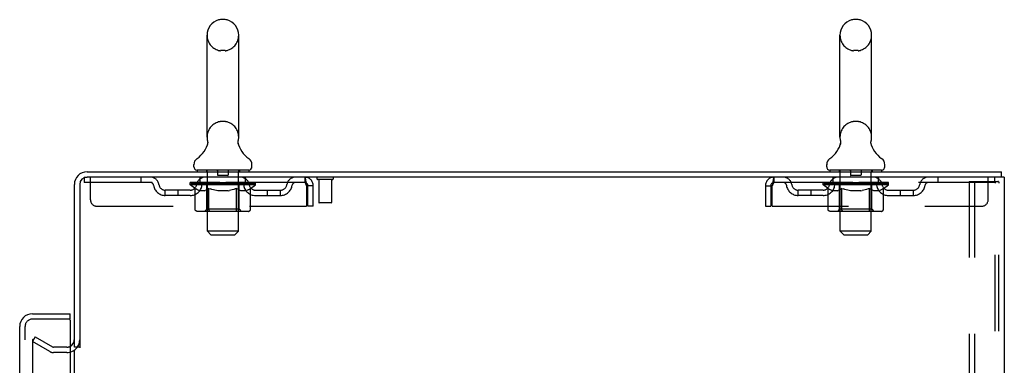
# Model space of a CAD drawing. Header units: inches. Extents: x 0 to 268, y 0 to 174.
# Tile 76 of 79: x 149.45 to 168.51, y 124.66 to 131.35. Entities that reach past the tile are written whole.
import ezdxf

# ---------------------------------------------------------------- set-up
doc = ezdxf.new("R2010")
doc.units = ezdxf.units.IN
doc.header["$LTSCALE"] = 14.749625
doc.header["$MEASUREMENT"] = 0
doc.linetypes.add('HIDDEN', pattern=[0.2, 0.1, -0.1])
doc.layers.get('0').update_dxf_attribs({"linetype": 'CONTINUOUS'})
for name, color, linetype in [('DEFAULT_2', 8, 'HIDDEN'), ('LEFTHAND_DOOR_ASSEMBLY', 7, 'CONTINUOUS'), ('RIGHTHAND_DOOR_ASSEMBLY', 7, 'CONTINUOUS')]:
    doc.layers.add(name, color=color, linetype=linetype)

msp = doc.modelspace()

# ---------------------------------------------------------------- linework, layer by layer
at = {"color": 7, "linetype": 'Continuous'}
for p, q in [((153.428, 131.353), (153.34, 131.353)), ((165.678, 131.353), (165.59, 131.353)), ((153.078, 129.078), (153.078, 131.053)), ((153.69, 129.078), (153.69, 131.053)), ((165.328, 129.078), (165.328, 131.053)), ((165.94, 129.078), (165.94, 131.053)), ((153.084, 128.935), (153.082, 128.93)), ((153.678, 128.984), (153.679, 128.989)), ((153.678, 128.979), (153.678, 128.984)), ((153.678, 128.974), (153.678, 128.979)), ((153.678, 128.969), (153.678, 128.974)), ((153.678, 128.964), (153.678, 128.969)), ((153.679, 128.959), (153.678, 128.964)), ((153.679, 128.994), (153.68, 128.999)), ((153.679, 128.989), (153.679, 128.994)), ((153.68, 128.954), (153.679, 128.959)), ((153.68, 128.949), (153.679, 128.954)), ((153.681, 128.945), (153.68, 128.949)), ((153.681, 129.003), (153.682, 129.008)), ((153.682, 128.94), (153.681, 128.945)), ((165.334, 128.935), (165.332, 128.93)), ((165.928, 128.984), (165.929, 128.989)), ((165.928, 128.979), (165.928, 128.984)), ((165.928, 128.974), (165.928, 128.979)), ((165.928, 128.969), (165.928, 128.974)), ((165.928, 128.964), (165.928, 128.969)), ((165.929, 128.959), (165.928, 128.964)), ((165.929, 128.994), (165.93, 128.999)), ((165.929, 128.989), (165.929, 128.994)), ((165.93, 128.954), (165.929, 128.959)), ((165.93, 128.949), (165.929, 128.954)), ((165.931, 128.945), (165.93, 128.949)), ((165.931, 129.003), (165.932, 129.008)), ((165.932, 128.94), (165.931, 128.945)), ((152.821, 128.506), (152.821, 128.546)), ((153.946, 128.506), (153.946, 128.546)), ((165.071, 128.506), (165.071, 128.546)), ((166.196, 128.506), (166.196, 128.546)), ((152.884, 128.437), (152.884, 128.407)), ((153.884, 128.437), (152.884, 128.437)), ((153.884, 128.437), (153.884, 128.407)), ((165.134, 128.437), (165.134, 128.407)), ((166.134, 128.437), (165.134, 128.437)), ((166.134, 128.437), (166.134, 128.407)), ((168.453, 128.303), (168.419, 128.303)), ((168.457, 128.303), (168.457, 128.407)), ((150.613, 125.011), (150.509, 125.011))]:
    msp.add_line(p, q, dxfattribs=at)
at = {"color": 3, "linetype": 'Continuous'}
for p, q in [((150.755, 128.407), (168.457, 128.407)), ((168.419, 128.303), (150.755, 128.303)), ((168.509, 128.303), (168.453, 128.303)), ((168.509, 128.303), (168.509, 48.511)), ((150.509, 125.011), (150.509, 128.161)), ((150.613, 128.161), (150.613, 125)), ((150.509, 51.855), (150.509, 124.959))]:
    msp.add_line(p, q, dxfattribs=at)
at = {"color": 7, "linetype": 'Continuous'}
for points in [[(153.086, 129.008), (153.087, 129.004), (153.088, 128.999), (153.089, 128.994), (153.089, 128.989), (153.089, 128.984), (153.09, 128.979), (153.09, 128.974), (153.09, 128.969), (153.089, 128.964), (153.089, 128.959), (153.088, 128.954), (153.087, 128.949), (153.086, 128.944), (153.085, 128.939), (153.084, 128.935)], [(153.68, 128.999), (153.681, 129.003), (153.682, 129.008)], [(165.336, 129.008), (165.337, 129.004), (165.338, 128.999), (165.339, 128.994), (165.339, 128.989), (165.339, 128.984), (165.34, 128.979), (165.34, 128.974), (165.34, 128.969), (165.339, 128.964), (165.339, 128.959), (165.338, 128.954), (165.337, 128.949), (165.336, 128.944), (165.335, 128.939), (165.334, 128.935)], [(165.93, 128.999), (165.931, 129.003), (165.932, 129.008)]]:
    msp.add_lwpolyline(points, dxfattribs=at)
for centre, radius, start, end in [((153.384, 131.053), 0.306, 105.6303, 180), ((153.34, 131.209), 0.144, 90, 105.6303), ((153.428, 131.209), 0.144, 74.3697, 90), ((153.384, 131.053), 0.306, 0, 74.3697), ((165.634, 131.053), 0.306, 105.6303, 180), ((165.59, 131.209), 0.144, 90, 105.6303), ((165.678, 131.209), 0.144, 74.3697, 90), ((165.634, 131.053), 0.306, 0, 74.3697), ((153.384, 129.078), 0.306, 180, 193.2053), ((153.384, 129.078), 0.306, 346.7947, 360), ((165.634, 129.078), 0.306, 180, 193.2053), ((165.634, 129.078), 0.306, 346.7947, 360), ((152.586, 129.094), 0.523, 304.6624, 347.2389), ((154.182, 129.094), 0.523, 192.7611, 235.3376), ((164.836, 129.094), 0.523, 304.6624, 347.2389), ((166.432, 129.094), 0.523, 192.7611, 235.3376), ((152.965, 128.545), 0.144, 124.6624, 180), ((153.803, 128.545), 0.144, 360, 55.3376), ((165.215, 128.545), 0.144, 124.6624, 180), ((166.053, 128.545), 0.144, 360, 55.3376), ((152.89, 128.506), 0.069, 180, 265), ((153.877, 128.506), 0.069, 275, 360), ((165.14, 128.506), 0.069, 180, 265), ((166.127, 128.506), 0.069, 275, 360)]:
    msp.add_arc(centre, radius, start, end, dxfattribs=at)
at = {"color": 3, "linetype": 'Continuous'}
for centre, radius, start, end in [((150.755, 128.161), 0.246, 90, 180), ((150.755, 128.161), 0.142, 90, 180), ((150.366, 125.154), 0.142, 296.4813, 360)]:
    msp.add_arc(centre, radius, start, end, dxfattribs=at)
at = {"layer": 'DEFAULT_2', "color": 8, "linetype": 'HIDDEN'}
for p, q in [((153.428, 130.753), (153.34, 130.753)), ((165.678, 130.753), (165.59, 130.753)), ((153.428, 129.378), (153.34, 129.378)), ((165.678, 129.378), (165.59, 129.378)), ((150.696, 128.303), (150.696, 128.199)), ((150.696, 128.303), (150.755, 128.303)), ((150.821, 127.866), (150.821, 128.303)), ((151.796, 128.303), (151.796, 128.199)), ((152.946, 128.199), (152.946, 128.303)), ((153.064, 128.437), (153.064, 128.407)), ((153.084, 127.256), (153.084, 128.407)), ((153.279, 128.427), (153.279, 128.347)), ((153.479, 128.337), (153.289, 128.337)), ((153.489, 128.427), (153.489, 128.347)), ((153.684, 127.256), (153.684, 128.407)), ((153.704, 128.437), (153.704, 128.407)), ((153.821, 128.199), (153.821, 128.303)), ((154.967, 128.303), (154.967, 128.199)), ((154.969, 128.302), (154.967, 128.303)), ((164.051, 128.303), (164.051, 128.199)), ((165.196, 128.199), (165.196, 128.303)), ((165.314, 128.437), (165.314, 128.407)), ((165.334, 127.256), (165.334, 128.407)), ((165.529, 128.427), (165.529, 128.347)), ((165.729, 128.337), (165.539, 128.337)), ((165.739, 128.427), (165.739, 128.347)), ((165.934, 127.256), (165.934, 128.407)), ((165.954, 128.437), (165.954, 128.407)), ((166.071, 128.199), (166.071, 128.303)), ((167.221, 128.303), (167.221, 128.199)), ((168.196, 127.866), (168.196, 128.303)), ((168.321, 128.303), (168.321, 128.199)), ((154.967, 128.199), (150.696, 128.199)), ((152.751, 128.152), (152.751, 128.193)), ((152.751, 128.192), (153.057, 128.192)), ((152.847, 128.085), (152.751, 128.152)), ((154.017, 128.152), (152.751, 128.152)), ((152.752, 128.192), (152.752, 128.197)), ((152.872, 128.196), (152.752, 128.197)), ((152.76, 128.193), (152.76, 128.199)), ((152.769, 128.189), (152.769, 128.193)), ((152.769, 128.189), (153.999, 128.189)), ((152.778, 128.189), (152.778, 128.193)), ((152.779, 128.189), (152.779, 128.193)), ((152.789, 128.193), (152.789, 128.199)), ((152.805, 128.189), (152.805, 128.193)), ((152.807, 128.189), (152.807, 128.193)), ((152.835, 128.193), (152.835, 128.199)), ((152.847, 127.678), (152.847, 128.085)), ((152.847, 128.085), (152.862, 128.075)), ((152.85, 128.189), (152.85, 128.193)), ((152.853, 128.189), (152.853, 128.193)), ((152.877, 128.066), (152.862, 128.075)), ((152.872, 128.192), (152.872, 128.196)), ((152.899, 128.193), (152.899, 128.199)), ((152.9, 128.189), (152.9, 128.192)), ((152.901, 128.189), (152.901, 128.192)), ((152.904, 128.189), (152.904, 128.192)), ((152.911, 128.189), (152.911, 128.193)), ((152.911, 128.189), (152.911, 128.192)), ((152.914, 128.189), (152.914, 128.193)), ((152.918, 128.189), (152.918, 128.193)), ((152.922, 128.189), (152.922, 128.192)), ((152.936, 128.189), (152.936, 128.192)), ((152.954, 128.189), (152.954, 128.192)), ((152.955, 128.189), (152.955, 128.195)), ((152.975, 128.189), (152.975, 128.192)), ((152.977, 128.193), (152.977, 128.199)), ((152.986, 128.189), (152.986, 128.193)), ((152.991, 128.189), (152.991, 128.193)), ((153, 128.189), (153, 128.192)), ((153.011, 128.189), (153.011, 128.196)), ((153.027, 128.189), (153.027, 128.192)), ((153.03, 128.189), (153.03, 128.192)), ((153.057, 128.189), (153.057, 128.192)), ((153.124, 128.192), (153.062, 128.192)), ((153.067, 128.193), (153.067, 128.199)), ((153.071, 127.681), (153.071, 128.149)), ((153.074, 128.189), (153.074, 128.193)), ((153.079, 128.189), (153.079, 128.193)), ((153.085, 128.189), (153.085, 128.198)), ((153.1, 128.074), (153.085, 128.065)), ((153.089, 128.189), (153.089, 128.192)), ((153.1, 128.189), (153.1, 128.192)), ((153.115, 128.084), (153.1, 128.074)), ((153.115, 127.678), (153.115, 128.084)), ((153.115, 128.084), (153.144, 128.074)), ((153.124, 128.189), (153.124, 128.192)), ((153.199, 128.192), (153.14, 128.192)), ((153.173, 128.066), (153.144, 128.074)), ((153.16, 128.189), (153.16, 128.192)), ((153.167, 128.193), (153.167, 128.199)), ((153.171, 128.189), (153.171, 128.193)), ((153.173, 128.189), (153.173, 128.198)), ((153.176, 128.189), (153.176, 128.193)), ((153.183, 128.189), (153.183, 128.193)), ((153.199, 128.189), (153.199, 128.192)), ((153.279, 128.192), (153.225, 128.192)), ((153.238, 128.189), (153.238, 128.192)), ((153.269, 128.192), (153.384, 128.199)), ((153.274, 128.193), (153.274, 128.199)), ((153.274, 128.193), (153.274, 128.199)), ((153.274, 128.199), (153.274, 128.199)), ((153.274, 128.189), (153.274, 128.193)), ((153.278, 128.189), (153.278, 128.193)), ((153.279, 128.189), (153.279, 128.192)), ((153.28, 128.189), (153.28, 128.193)), ((153.363, 128.192), (153.315, 128.192)), ((153.32, 128.189), (153.32, 128.192)), ((153.363, 128.189), (153.363, 128.192)), ((153.381, 128.193), (153.381, 128.193)), ((153.381, 128.189), (153.381, 128.193)), ((153.381, 128.189), (153.381, 128.193)), ((153.384, 128.193), (153.384, 128.199)), ((153.384, 128.199), (153.498, 128.192)), ((153.386, 128.189), (153.386, 128.193)), ((153.386, 128.193), (153.387, 128.193)), ((153.387, 128.189), (153.387, 128.193)), ((153.405, 128.189), (153.405, 128.192)), ((153.405, 128.192), (153.453, 128.192)), ((153.447, 128.189), (153.447, 128.192)), ((153.488, 128.189), (153.488, 128.193)), ((153.488, 128.189), (153.488, 128.192)), ((153.488, 128.192), (153.543, 128.192)), ((153.489, 128.189), (153.489, 128.193)), ((153.493, 128.193), (153.493, 128.199)), ((153.493, 128.199), (153.494, 128.199)), ((153.493, 128.189), (153.493, 128.193)), ((153.494, 128.193), (153.494, 128.199)), ((153.53, 128.189), (153.53, 128.192)), ((153.569, 128.189), (153.569, 128.192)), ((153.569, 128.192), (153.628, 128.192)), ((153.584, 128.189), (153.584, 128.193)), ((153.592, 128.189), (153.592, 128.193)), ((153.622, 128.074), (153.593, 128.065)), ((153.594, 128.189), (153.594, 128.198)), ((153.597, 128.189), (153.597, 128.193)), ((153.6, 128.193), (153.6, 128.199)), ((153.608, 128.189), (153.608, 128.192)), ((153.65, 128.083), (153.621, 128.074)), ((153.644, 128.189), (153.644, 128.192)), ((153.644, 128.192), (153.706, 128.192)), ((153.65, 127.678), (153.65, 128.083)), ((153.65, 128.083), (153.664, 128.074)), ((153.678, 128.065), (153.664, 128.074)), ((153.668, 128.189), (153.668, 128.192)), ((153.679, 128.189), (153.679, 128.192)), ((153.683, 128.189), (153.683, 128.198)), ((153.689, 128.189), (153.689, 128.193)), ((153.694, 128.189), (153.694, 128.193)), ((153.697, 127.681), (153.697, 128.149)), ((153.7, 128.193), (153.7, 128.199)), ((153.711, 128.189), (153.711, 128.192)), ((153.711, 128.192), (153.912, 128.192)), ((153.738, 128.189), (153.738, 128.192)), ((153.741, 128.189), (153.741, 128.192)), ((153.757, 128.189), (153.757, 128.196)), ((153.768, 128.189), (153.768, 128.192)), ((153.777, 128.189), (153.777, 128.193)), ((153.781, 128.189), (153.781, 128.193)), ((153.791, 128.193), (153.791, 128.199)), ((153.792, 128.189), (153.792, 128.192)), ((153.813, 128.189), (153.813, 128.195)), ((153.813, 128.189), (153.813, 128.192)), ((153.831, 128.189), (153.831, 128.192)), ((153.846, 128.189), (153.846, 128.192)), ((153.85, 128.189), (153.85, 128.193)), ((153.853, 128.189), (153.853, 128.193)), ((153.857, 128.189), (153.857, 128.193)), ((153.857, 128.189), (153.857, 128.192)), ((153.864, 128.189), (153.864, 128.192)), ((153.867, 128.189), (153.867, 128.192)), ((153.868, 128.189), (153.868, 128.192)), ((153.869, 128.193), (153.869, 128.199)), ((153.904, 128.074), (153.89, 128.065)), ((153.918, 128.083), (153.904, 128.073)), ((153.915, 128.189), (153.915, 128.193)), ((153.918, 128.189), (153.918, 128.193)), ((153.918, 128.083), (154.017, 128.152)), ((153.918, 127.678), (153.918, 128.083)), ((153.932, 128.193), (153.932, 128.199)), ((153.961, 128.189), (153.961, 128.193)), ((153.963, 128.189), (153.963, 128.193)), ((153.979, 128.193), (153.979, 128.199)), ((153.989, 128.189), (153.989, 128.193)), ((153.99, 128.189), (153.99, 128.193)), ((153.999, 128.189), (153.999, 128.193)), ((154.007, 128.193), (154.007, 128.199)), ((154.017, 128.152), (154.017, 128.199)), ((155, 128.136), (155, 127.741)), ((155.03, 127.741), (155.03, 128.136)), ((155.134, 128.136), (155.03, 128.136)), ((155.134, 127.741), (155.134, 128.136)), ((155.505, 128.26), (155.221, 128.26)), ((155.239, 128.26), (155.239, 127.813)), ((155.487, 128.26), (155.487, 127.813)), ((163.884, 128.136), (163.884, 127.741)), ((163.884, 128.136), (163.988, 128.136)), ((163.988, 128.136), (163.988, 127.741)), ((164.018, 127.741), (164.018, 128.136)), ((168.321, 128.199), (164.051, 128.199)), ((165.001, 128.152), (165.001, 128.193)), ((165.001, 128.192), (165.307, 128.192)), ((165.097, 128.085), (165.001, 128.152)), ((166.267, 128.152), (165.001, 128.152)), ((165.002, 128.192), (165.002, 128.197)), ((165.122, 128.196), (165.002, 128.197)), ((165.01, 128.193), (165.01, 128.199)), ((165.019, 128.189), (165.019, 128.193)), ((165.019, 128.189), (166.249, 128.189)), ((165.028, 128.189), (165.028, 128.193)), ((165.029, 128.189), (165.029, 128.193)), ((165.039, 128.193), (165.039, 128.199)), ((165.055, 128.189), (165.055, 128.193)), ((165.057, 128.189), (165.057, 128.193)), ((165.085, 128.193), (165.085, 128.199)), ((165.097, 127.678), (165.097, 128.085)), ((165.097, 128.085), (165.112, 128.075)), ((165.1, 128.189), (165.1, 128.193)), ((165.103, 128.189), (165.103, 128.193)), ((165.127, 128.066), (165.112, 128.075)), ((165.122, 128.192), (165.122, 128.196)), ((165.149, 128.193), (165.149, 128.199)), ((165.15, 128.189), (165.15, 128.192)), ((165.151, 128.189), (165.151, 128.192)), ((165.154, 128.189), (165.154, 128.192)), ((165.161, 128.189), (165.161, 128.193)), ((165.161, 128.189), (165.161, 128.192)), ((165.164, 128.189), (165.164, 128.193)), ((165.168, 128.189), (165.168, 128.193)), ((165.172, 128.189), (165.172, 128.192)), ((165.186, 128.189), (165.186, 128.192)), ((165.204, 128.189), (165.204, 128.192)), ((165.205, 128.189), (165.205, 128.195)), ((165.225, 128.189), (165.225, 128.192)), ((165.227, 128.193), (165.227, 128.199)), ((165.236, 128.189), (165.236, 128.193)), ((165.241, 128.189), (165.241, 128.193)), ((165.25, 128.189), (165.25, 128.192)), ((165.261, 128.189), (165.261, 128.196)), ((165.277, 128.189), (165.277, 128.192)), ((165.28, 128.189), (165.28, 128.192)), ((165.307, 128.189), (165.307, 128.192)), ((165.374, 128.192), (165.312, 128.192)), ((165.317, 128.193), (165.317, 128.199)), ((165.321, 127.681), (165.321, 128.149)), ((165.324, 128.189), (165.324, 128.193)), ((165.329, 128.189), (165.329, 128.193)), ((165.335, 128.189), (165.335, 128.198)), ((165.35, 128.074), (165.335, 128.065)), ((165.339, 128.189), (165.339, 128.192)), ((165.35, 128.189), (165.35, 128.192)), ((165.365, 128.084), (165.35, 128.074)), ((165.365, 127.678), (165.365, 128.084)), ((165.365, 128.084), (165.394, 128.074)), ((165.374, 128.189), (165.374, 128.192)), ((165.449, 128.192), (165.39, 128.192)), ((165.423, 128.066), (165.394, 128.074)), ((165.41, 128.189), (165.41, 128.192)), ((165.417, 128.193), (165.417, 128.199)), ((165.421, 128.189), (165.421, 128.193)), ((165.423, 128.189), (165.423, 128.198)), ((165.426, 128.189), (165.426, 128.193)), ((165.433, 128.189), (165.433, 128.193)), ((165.449, 128.189), (165.449, 128.192)), ((165.529, 128.192), (165.475, 128.192)), ((165.488, 128.189), (165.488, 128.192)), ((165.519, 128.192), (165.634, 128.199)), ((165.524, 128.193), (165.524, 128.199)), ((165.524, 128.193), (165.524, 128.199)), ((165.524, 128.199), (165.524, 128.199)), ((165.524, 128.189), (165.524, 128.193)), ((165.528, 128.189), (165.528, 128.193)), ((165.529, 128.189), (165.529, 128.192)), ((165.53, 128.189), (165.53, 128.193)), ((165.613, 128.192), (165.565, 128.192)), ((165.57, 128.189), (165.57, 128.192)), ((165.613, 128.189), (165.613, 128.192)), ((165.631, 128.193), (165.631, 128.193)), ((165.631, 128.189), (165.631, 128.193)), ((165.631, 128.189), (165.631, 128.193)), ((165.634, 128.193), (165.634, 128.199)), ((165.634, 128.199), (165.748, 128.192)), ((165.636, 128.189), (165.636, 128.193)), ((165.636, 128.193), (165.637, 128.193)), ((165.637, 128.189), (165.637, 128.193)), ((165.655, 128.189), (165.655, 128.192)), ((165.655, 128.192), (165.703, 128.192)), ((165.697, 128.189), (165.697, 128.192)), ((165.738, 128.189), (165.738, 128.193)), ((165.738, 128.189), (165.738, 128.192)), ((165.738, 128.192), (165.793, 128.192)), ((165.739, 128.189), (165.739, 128.193)), ((165.743, 128.193), (165.743, 128.199)), ((165.743, 128.199), (165.744, 128.199)), ((165.743, 128.189), (165.743, 128.193)), ((165.744, 128.193), (165.744, 128.199)), ((165.78, 128.189), (165.78, 128.192)), ((165.819, 128.189), (165.819, 128.192)), ((165.819, 128.192), (165.878, 128.192)), ((165.834, 128.189), (165.834, 128.193)), ((165.842, 128.189), (165.842, 128.193)), ((165.872, 128.074), (165.843, 128.065)), ((165.844, 128.189), (165.844, 128.198)), ((165.847, 128.189), (165.847, 128.193)), ((165.85, 128.193), (165.85, 128.199)), ((165.858, 128.189), (165.858, 128.192)), ((165.9, 128.083), (165.871, 128.074)), ((165.894, 128.189), (165.894, 128.192)), ((165.894, 128.192), (165.956, 128.192)), ((165.9, 127.678), (165.9, 128.083)), ((165.9, 128.083), (165.914, 128.074)), ((165.928, 128.065), (165.914, 128.074)), ((165.918, 128.189), (165.918, 128.192)), ((165.929, 128.189), (165.929, 128.192)), ((165.933, 128.189), (165.933, 128.198)), ((165.939, 128.189), (165.939, 128.193)), ((165.944, 128.189), (165.944, 128.193)), ((165.947, 127.681), (165.947, 128.149)), ((165.95, 128.193), (165.95, 128.199)), ((165.961, 128.189), (165.961, 128.192)), ((165.961, 128.192), (166.162, 128.192)), ((165.988, 128.189), (165.988, 128.192)), ((165.991, 128.189), (165.991, 128.192)), ((166.007, 128.189), (166.007, 128.196)), ((166.018, 128.189), (166.018, 128.192)), ((166.027, 128.189), (166.027, 128.193)), ((166.031, 128.189), (166.031, 128.193)), ((166.041, 128.193), (166.041, 128.199)), ((166.042, 128.189), (166.042, 128.192)), ((166.063, 128.189), (166.063, 128.195)), ((166.063, 128.189), (166.063, 128.192)), ((166.081, 128.189), (166.081, 128.192)), ((166.096, 128.189), (166.096, 128.192)), ((166.1, 128.189), (166.1, 128.193)), ((166.103, 128.189), (166.103, 128.193)), ((166.107, 128.189), (166.107, 128.193)), ((166.107, 128.189), (166.107, 128.192)), ((166.114, 128.189), (166.114, 128.192)), ((166.117, 128.189), (166.117, 128.192)), ((166.118, 128.189), (166.118, 128.192)), ((166.119, 128.193), (166.119, 128.199)), ((166.154, 128.074), (166.14, 128.065)), ((166.168, 128.083), (166.154, 128.073)), ((166.165, 128.189), (166.165, 128.193)), ((166.168, 128.189), (166.168, 128.193)), ((166.168, 128.083), (166.267, 128.152)), ((166.168, 127.678), (166.168, 128.083)), ((166.182, 128.193), (166.182, 128.199)), ((166.211, 128.189), (166.211, 128.193)), ((166.213, 128.189), (166.213, 128.193)), ((166.229, 128.193), (166.229, 128.199)), ((166.239, 128.189), (166.239, 128.193)), ((166.24, 128.189), (166.24, 128.193)), ((166.249, 128.189), (166.249, 128.193)), ((166.257, 128.193), (166.257, 128.199)), ((166.267, 128.152), (166.267, 128.199)), ((167.83, 128.22), (167.83, 48.595)), ((167.83, 128.22), (168.31, 128.22)), ((167.934, 128.22), (167.934, 48.595)), ((168.31, 128.22), (168.384, 128.22)), ((168.331, 48.625), (168.331, 128.19)), ((168.405, 48.625), (168.405, 128.19)), ((152.269, 127.948), (152.269, 128.052)), ((152.752, 128.052), (152.269, 128.052)), ((152.752, 127.948), (152.269, 127.948)), ((152.519, 127.948), (152.519, 128.052)), ((152.892, 128.058), (152.877, 128.066)), ((152.906, 128.051), (152.891, 128.058)), ((152.92, 128.045), (152.906, 128.051)), ((152.935, 128.041), (152.92, 128.045)), ((153.028, 128.041), (152.935, 128.041)), ((153.028, 128.041), (153.043, 128.045)), ((153.057, 128.051), (153.043, 128.045)), ((153.071, 128.058), (153.057, 128.051)), ((153.086, 128.066), (153.071, 128.058)), ((153.201, 128.058), (153.173, 128.066)), ((153.229, 128.051), (153.201, 128.058)), ((153.257, 128.045), (153.229, 128.051)), ((153.285, 128.041), (153.257, 128.046)), ((153.483, 128.041), (153.285, 128.041)), ((153.483, 128.041), (153.51, 128.045)), ((153.538, 128.051), (153.51, 128.045)), ((153.566, 128.058), (153.538, 128.051)), ((153.593, 128.065), (153.565, 128.058)), ((153.692, 128.058), (153.678, 128.065)), ((153.706, 128.051), (153.692, 128.058)), ((153.719, 128.046), (153.705, 128.051)), ((153.732, 128.041), (153.719, 128.046)), ((153.836, 128.041), (153.732, 128.041)), ((153.836, 128.041), (153.85, 128.046)), ((153.863, 128.051), (153.85, 128.045)), ((153.877, 128.058), (153.863, 128.051)), ((153.89, 128.065), (153.876, 128.058)), ((154.015, 128.052), (154.498, 128.052)), ((154.015, 127.948), (154.498, 127.948)), ((154.248, 127.948), (154.248, 128.052)), ((154.498, 127.948), (154.498, 128.052)), ((164.519, 127.948), (164.519, 128.052)), ((165.002, 128.052), (164.519, 128.052)), ((165.002, 127.948), (164.519, 127.948)), ((164.769, 127.948), (164.769, 128.052)), ((165.142, 128.058), (165.127, 128.066)), ((165.156, 128.051), (165.141, 128.058)), ((165.17, 128.045), (165.156, 128.051)), ((165.185, 128.041), (165.17, 128.045)), ((165.278, 128.041), (165.185, 128.041)), ((165.278, 128.041), (165.293, 128.045)), ((165.307, 128.051), (165.293, 128.045)), ((165.321, 128.058), (165.307, 128.051)), ((165.336, 128.066), (165.321, 128.058)), ((165.451, 128.058), (165.423, 128.066)), ((165.479, 128.051), (165.451, 128.058)), ((165.507, 128.045), (165.479, 128.051)), ((165.535, 128.041), (165.507, 128.046)), ((165.733, 128.041), (165.535, 128.041)), ((165.733, 128.041), (165.76, 128.045)), ((165.788, 128.051), (165.76, 128.045)), ((165.816, 128.058), (165.788, 128.051)), ((165.843, 128.065), (165.815, 128.058)), ((165.942, 128.058), (165.928, 128.065)), ((165.956, 128.051), (165.942, 128.058)), ((165.969, 128.046), (165.955, 128.051)), ((165.982, 128.041), (165.969, 128.046)), ((166.086, 128.041), (165.982, 128.041)), ((166.086, 128.041), (166.1, 128.046)), ((166.113, 128.051), (166.1, 128.045)), ((166.127, 128.058), (166.113, 128.051)), ((166.14, 128.065), (166.126, 128.058)), ((166.265, 128.052), (166.748, 128.052)), ((166.265, 127.948), (166.748, 127.948)), ((166.498, 127.948), (166.498, 128.052)), ((166.748, 127.948), (166.748, 128.052)), ((150.946, 127.741), (155, 127.741)), ((155.134, 127.741), (155.03, 127.741)), ((155.477, 127.803), (155.249, 127.803)), ((163.884, 127.741), (163.988, 127.741)), ((164.018, 127.741), (168.071, 127.741)), ((153.875, 127.641), (152.89, 127.641)), ((153.071, 127.681), (153.031, 127.641)), ((153.697, 127.681), (153.071, 127.681)), ((153.629, 127.641), (153.631, 127.641)), ((153.636, 127.643), (153.639, 127.645)), ((153.639, 127.645), (153.641, 127.648)), ((153.697, 127.681), (153.736, 127.641)), ((166.125, 127.641), (165.14, 127.641)), ((165.321, 127.681), (165.281, 127.641)), ((165.947, 127.681), (165.321, 127.681)), ((165.879, 127.641), (165.881, 127.641)), ((165.886, 127.643), (165.889, 127.645)), ((165.889, 127.645), (165.891, 127.648)), ((165.947, 127.681), (165.986, 127.641)), ((153.153, 127.187), (153.084, 127.256)), ((153.684, 127.256), (153.084, 127.256)), ((153.153, 127.187), (153.615, 127.187)), ((153.615, 127.187), (153.684, 127.256)), ((165.403, 127.187), (165.334, 127.256)), ((165.934, 127.256), (165.334, 127.256)), ((165.403, 127.187), (165.865, 127.187)), ((165.865, 127.187), (165.934, 127.256)), ((149.748, 125.212), (149.696, 125.122)), ((149.748, 125.212), (150.088, 125.016)), ((149.696, 125.142), (149.696, 51.673)), ((150.036, 124.926), (149.696, 125.122)), ((150.366, 125.011), (150.105, 125.011)), ((150.366, 124.907), (150.105, 124.907))]:
    msp.add_line(p, q, dxfattribs=at)
for points in [[(154.969, 128.302), (154.972, 128.299), (154.974, 128.294), (154.976, 128.287), (154.979, 128.278), (154.981, 128.267), (154.983, 128.254), (154.986, 128.24), (154.988, 128.225), (154.99, 128.209), (154.993, 128.191), (154.995, 128.173), (154.997, 128.155), (155, 128.136)], [(164.051, 128.303), (164.048, 128.302), (164.046, 128.299), (164.044, 128.294), (164.041, 128.287), (164.039, 128.278), (164.037, 128.267), (164.034, 128.254), (164.032, 128.24), (164.03, 128.225), (164.027, 128.209), (164.025, 128.191), (164.023, 128.173), (164.02, 128.155), (164.018, 128.136)], [(154.974, 128.196), (154.972, 128.198), (154.969, 128.199), (154.967, 128.199)], [(154.974, 128.196), (154.976, 128.193), (154.979, 128.19), (154.981, 128.185), (154.983, 128.181), (154.986, 128.175), (154.988, 128.17), (154.99, 128.163), (154.993, 128.157), (154.995, 128.15), (154.997, 128.143), (155, 128.136)], [(164.051, 128.199), (164.048, 128.199), (164.046, 128.198), (164.044, 128.196), (164.041, 128.193), (164.039, 128.19), (164.037, 128.185), (164.034, 128.181), (164.032, 128.175), (164.03, 128.17), (164.027, 128.163), (164.025, 128.157), (164.023, 128.15), (164.02, 128.143), (164.018, 128.136)], [(168.321, 128.216), (168.316, 128.219), (168.31, 128.22)], [(168.321, 128.216), (168.325, 128.211), (168.328, 128.205), (168.33, 128.198), (168.331, 128.19)], [(168.394, 128.216), (168.389, 128.219), (168.384, 128.22)], [(168.394, 128.216), (168.399, 128.211), (168.402, 128.205), (168.404, 128.198), (168.405, 128.19)], [(152.89, 127.641), (152.885, 127.641), (152.88, 127.642), (152.875, 127.643), (152.87, 127.645), (152.865, 127.648), (152.861, 127.651), (152.857, 127.654), (152.854, 127.658), (152.851, 127.663), (152.849, 127.667), (152.848, 127.673), (152.847, 127.678)], [(153.136, 127.641), (153.134, 127.641), (153.131, 127.642), (153.129, 127.643), (153.126, 127.645), (153.124, 127.648), (153.122, 127.651), (153.12, 127.654), (153.118, 127.658), (153.117, 127.663), (153.116, 127.667), (153.115, 127.673), (153.115, 127.678)], [(153.631, 127.641), (153.634, 127.642), (153.636, 127.643)], [(153.641, 127.648), (153.643, 127.651), (153.645, 127.654), (153.647, 127.658), (153.648, 127.663)], [(153.643, 127.651), (153.645, 127.654), (153.647, 127.658)], [(153.648, 127.663), (153.649, 127.667), (153.65, 127.673), (153.65, 127.678)], [(153.649, 127.667), (153.65, 127.673), (153.65, 127.678)], [(153.875, 127.641), (153.88, 127.641), (153.885, 127.642), (153.89, 127.643), (153.895, 127.645), (153.9, 127.648), (153.904, 127.651), (153.908, 127.654), (153.911, 127.658), (153.914, 127.663), (153.916, 127.667), (153.917, 127.673), (153.918, 127.678)], [(165.14, 127.641), (165.135, 127.641), (165.13, 127.642), (165.125, 127.643), (165.12, 127.645), (165.115, 127.648), (165.111, 127.651), (165.107, 127.654), (165.104, 127.658), (165.101, 127.663), (165.099, 127.667), (165.098, 127.673), (165.097, 127.678)], [(165.386, 127.641), (165.384, 127.641), (165.381, 127.642), (165.379, 127.643), (165.376, 127.645), (165.374, 127.648), (165.372, 127.651), (165.37, 127.654), (165.368, 127.658), (165.367, 127.663), (165.366, 127.667), (165.365, 127.673), (165.365, 127.678)], [(165.881, 127.641), (165.884, 127.642), (165.886, 127.643)], [(165.891, 127.648), (165.893, 127.651), (165.895, 127.654), (165.897, 127.658), (165.898, 127.663)], [(165.893, 127.651), (165.895, 127.654), (165.897, 127.658)], [(165.898, 127.663), (165.899, 127.667), (165.9, 127.673), (165.9, 127.678)], [(165.899, 127.667), (165.9, 127.673), (165.9, 127.678)], [(166.125, 127.641), (166.13, 127.641), (166.135, 127.642), (166.14, 127.643), (166.145, 127.645), (166.15, 127.648), (166.154, 127.651), (166.158, 127.654), (166.161, 127.658), (166.164, 127.663), (166.166, 127.667), (166.167, 127.673), (166.168, 127.678)], [(149.714, 125.162), (149.712, 125.162), (149.71, 125.161), (149.708, 125.161), (149.706, 125.16), (149.705, 125.159), (149.703, 125.157), (149.701, 125.156), (149.7, 125.154), (149.699, 125.152), (149.698, 125.15), (149.697, 125.148), (149.697, 125.146), (149.696, 125.144), (149.696, 125.142)], [(149.721, 125.159), (149.72, 125.16), (149.718, 125.161), (149.716, 125.161), (149.714, 125.162), (149.714, 125.162)]]:
    msp.add_lwpolyline(points, dxfattribs=at)
for centre, radius, start, end in [((153.384, 131.053), 0.306, 180, 254.3697), ((153.384, 131.053), 0.306, 285.6303, 360), ((165.634, 131.053), 0.306, 180, 254.3697), ((165.634, 131.053), 0.306, 285.6303, 360), ((153.34, 130.896), 0.144, 254.3697, 270), ((153.428, 130.896), 0.144, 270, 285.6303), ((165.59, 130.896), 0.144, 254.3697, 270), ((165.678, 130.896), 0.144, 270, 285.6303), ((153.384, 129.078), 0.306, 105.6303, 180), ((153.34, 129.234), 0.144, 90, 105.6303), ((153.428, 129.234), 0.144, 74.3697, 90), ((153.384, 129.078), 0.306, 0, 74.3697), ((165.634, 129.078), 0.306, 105.6303, 180), ((165.59, 129.234), 0.144, 90, 105.6303), ((165.678, 129.234), 0.144, 74.3697, 90), ((165.634, 129.078), 0.306, 0, 74.3697), ((151.98, 128.136), 0.167, 8.0716, 90), ((153.041, 128.136), 0.167, 90, 171.9284), ((152.89, 128.506), 0.069, 265, 270), ((153.054, 128.407), 0.03, 0, 90), ((153.269, 128.427), 0.01, 0, 90), ((153.289, 128.347), 0.01, 180, 270), ((153.479, 128.347), 0.01, 270, 360), ((153.499, 128.427), 0.01, 90, 180), ((153.714, 128.407), 0.03, 90, 180), ((153.726, 128.136), 0.167, 8.0716, 90), ((153.877, 128.506), 0.069, 270, 275), ((154.788, 128.136), 0.167, 90, 171.9284), ((154.967, 128.136), 0.167, 0, 90), ((155.221, 128.282), 0.0215, 90, 270), ((155.505, 128.282), 0.0215, 270, 90), ((164.051, 128.136), 0.167, 90, 180), ((164.23, 128.136), 0.167, 8.0716, 90), ((165.291, 128.136), 0.167, 90, 171.9284), ((165.14, 128.506), 0.069, 265, 270), ((165.304, 128.407), 0.03, 0, 90), ((165.519, 128.427), 0.01, 0, 90), ((165.539, 128.347), 0.01, 180, 270), ((165.729, 128.347), 0.01, 270, 360), ((165.749, 128.427), 0.01, 90, 180), ((165.964, 128.407), 0.03, 90, 180), ((165.976, 128.136), 0.167, 8.0716, 90), ((166.127, 128.506), 0.069, 270, 275), ((167.038, 128.136), 0.167, 90, 171.9284), ((151.981, 128.137), 0.0625, 7.9863, 90), ((152.269, 128.177), 0.229, 187.9863, 270), ((152.269, 128.177), 0.125, 188.0716, 270), ((152.752, 128.177), 0.125, 270, 351.9284), ((152.752, 128.177), 0.229, 270, 352.0137), ((153.041, 128.137), 0.0625, 90, 172.0137), ((153.031, 128.149), 0.0398, 0, 90), ((153.736, 128.149), 0.0398, 90, 180), ((153.727, 128.137), 0.0625, 7.9863, 90), ((154.015, 128.177), 0.229, 187.9863, 270), ((154.015, 128.177), 0.125, 188.0716, 270), ((154.498, 128.177), 0.125, 270, 351.9284), ((154.498, 128.177), 0.229, 270, 352.0137), ((154.787, 128.137), 0.0625, 90, 172.0137), ((154.967, 128.136), 0.063, 0, 90), ((164.051, 128.136), 0.063, 90, 180), ((164.231, 128.137), 0.0625, 7.9863, 90), ((164.519, 128.177), 0.229, 187.9863, 270), ((164.519, 128.177), 0.125, 188.0716, 270), ((165.002, 128.177), 0.125, 270, 351.9284), ((165.002, 128.177), 0.229, 270, 352.0137), ((165.291, 128.137), 0.0625, 90, 172.0137), ((165.281, 128.149), 0.0398, 0, 90), ((165.986, 128.149), 0.0398, 90, 180), ((165.977, 128.137), 0.0625, 7.9863, 90), ((166.265, 128.177), 0.229, 187.9863, 270), ((166.265, 128.177), 0.125, 188.0716, 270), ((166.748, 128.177), 0.125, 270, 351.9284), ((166.748, 128.177), 0.229, 270, 352.0137), ((167.037, 128.137), 0.0625, 90, 172.0137), ((150.946, 127.866), 0.125, 180, 270), ((155.249, 127.813), 0.01, 180, 270), ((155.477, 127.813), 0.01, 270, 360), ((168.071, 127.866), 0.125, 270, 360), ((150.366, 125.154), 0.246, 270, 360), ((150.366, 125.154), 0.142, 270, 296.4813), ((150.105, 125.044), 0.137, 240, 270), ((150.105, 125.044), 0.033, 240, 270)]:
    msp.add_arc(centre, radius, start, end, dxfattribs=at)
for centre, major_axis, ratio, start_param, end_param in [((153.384, 128.199), (0.633, 0.007), 0.05963, 9.249616, 9.431313), ((153.384, 128.199), (0.633, 0), 0.060556, -3.083241, -2.96706), ((153.384, 128.199), (0.633, 0.013), 0.05688, 2.791345, 2.965878), ((152.775, 128.187), (0.198, -0.002), 0.05963, 0.605815, 1.645666), ((152.706, 128.187), (0.198, 0.002), 0.05963, 0.25549, 1.295341), ((153.384, 128.199), (0.633, -0.007), 0.05963, -2.96643, -2.791898), ((152.706, 128.181), (0.198, 0.004), 0.05688, 1.20151, 1.294789), ((152.775, 128.181), (0.198, 0), 0.060556, 1.551758, 1.645036), ((152.731, 128.181), (0.198, 0.002), 0.05963, 1.170259, 1.376596), ((152.776, 128.183), (0.164, 0.002), 0.05963, 1.065228, 1.614276), ((152.756, 128.183), (0.164, 0.003), 0.05688, 0.890143, 1.43919), ((152.814, 128.183), (0.164, 0), 0.060556, 1.240391, 1.789438), ((153.384, 128.199), (0.633, 0.019), 0.052395, 2.616403, 2.790936), ((152.838, 128.187), (0.198, -0.004), 0.05688, 0.7809, 1.820751), ((152.703, 128.187), (0.198, 0.004), 0.05688, 0.080405, 1.120256), ((153.384, 128.199), (0.633, -0.013), 0.05688, -2.791345, -2.616812), ((152.703, 128.181), (0.198, 0.006), 0.052395, 1.026568, 1.119847), ((152.838, 128.181), (0.198, -0.002), 0.05963, 1.72692, 1.820198), ((152.756, 128.183), (0.164, 0.005), 0.052395, 0.715201, 1.264248), ((152.87, 128.183), (0.164, -0.002), 0.05963, 1.415553, 1.9646), ((153.384, 128.199), (0.633, 0.025), 0.046319, 2.441654, 2.616187), ((152.917, 128.187), (0.198, -0.006), 0.052395, 0.955842, 1.995693), ((152.72, 128.187), (0.198, 0.006), 0.052395, -0.094537, 0.945314), ((153.384, 128.199), (0.633, -0.019), 0.052395, -2.616403, -2.44187), ((152.72, 128.181), (0.198, 0.008), 0.046319, 0.851819, 0.945098), ((152.917, 128.181), (0.198, -0.004), 0.05688, 1.902006, 1.995284), ((152.774, 128.183), (0.164, 0.006), 0.046319, 0.540452, 1.089499), ((152.941, 128.183), (0.164, -0.003), 0.05688, 1.590638, 2.139686), ((152.731, 128.187), (0.198, 0), 0.060556, 0.430652, 0.777569), ((153.384, 128.199), (0.633, 0.029), 0.038841, 2.267123, 2.441656), ((153.01, 128.187), (0.198, -0.008), 0.046319, 1.130591, 2.170442), ((153.384, 128.199), (0.633, -0.025), 0.046319, -2.441654, -2.267121), ((152.757, 128.187), (0.198, 0.008), 0.046319, -0.269286, 0.770565), ((152.757, 128.181), (0.198, 0.009), 0.038841, 0.677289, 0.770567), ((153.01, 128.181), (0.198, -0.006), 0.052395, 2.076947, 2.170226), ((152.811, 128.183), (0.164, 0.008), 0.038841, 0.365921, 0.914969), ((153.026, 128.183), (0.164, -0.005), 0.052395, 1.76558, 2.314627), ((153.384, 128.199), (0.633, 0.033), 0.030195, 2.09281, 2.267343), ((153.115, 128.187), (0.198, -0.009), 0.038841, 1.305122, 2.344973), ((153.384, 128.199), (0.633, -0.029), 0.038841, -2.267123, -2.092591), ((152.813, 128.187), (0.198, 0.009), 0.038841, -0.443817, 0.596034), ((152.813, 128.181), (0.198, 0.01), 0.030195, 0.502975, 0.596254), ((153.115, 128.181), (0.198, -0.008), 0.046319, 2.251696, 2.344975), ((152.865, 128.183), (0.164, 0.009), 0.030195, 0.191608, 0.740655), ((153.121, 128.183), (0.164, -0.006), 0.046319, 1.940329, 2.489376), ((152.887, 128.187), (0.198, 0.01), 0.030195, -0.61813, 0.421721), ((153.384, 128.199), (0.633, 0.036), 0.020645, 1.918687, 2.09322), ((153.228, 128.187), (0.198, -0.01), 0.030195, 1.479435, 2.519286), ((153.384, 128.199), (0.633, -0.033), 0.030195, -2.09281, -1.918277), ((152.887, 128.181), (0.198, 0.011), 0.020645, 0.328852, 0.422131), ((153.228, 128.181), (0.198, -0.009), 0.038841, 2.426227, 2.519505), ((152.935, 128.183), (0.164, 0.009), 0.020645, 0.017485, 0.566532), ((153.224, 128.183), (0.164, -0.008), 0.038841, 2.11486, 2.663907), ((152.975, 128.187), (0.198, 0.011), 0.020645, -0.792253, 0.247598), ((153.384, 128.199), (0.633, 0.038), 0.010478, 1.744704, 1.919237), ((153.346, 128.187), (0.198, -0.011), 0.020645, 1.653558, 2.693409), ((153.384, 128.199), (0.633, -0.036), 0.020645, -1.918687, -1.744154), ((152.975, 128.181), (0.198, 0.012), 0.010478, 0.154869, 0.248148), ((153.346, 128.181), (0.198, -0.01), 0.030195, 2.60054, 2.693819), ((153.019, 128.183), (0.164, 0.01), 0.010478, 6.126688, 6.675735), ((153.333, 128.183), (0.164, -0.009), 0.030195, 2.289173, 2.83822), ((153.076, 128.187), (0.198, 0.012), 0.010478, -0.966236, -0.000846), ((153.465, 128.187), (0.198, -0.012), 0.010478, 1.827541, 2.867392), ((153.384, 128.199), (0.633, -0.038), 0.010478, -1.744704, -1.570171), ((153.465, 128.181), (0.198, -0.011), 0.020645, 2.774664, 2.867942), ((153.443, 128.183), (0.164, -0.009), 0.020645, 2.463296, 3.012344), ((153.303, 128.187), (0.198, 0.012), 0.010478, 0.274201, 1.314052), ((153.217, 128.183), (0.164, 0.01), 0.010478, -0.000483, 0.504314), ((153.187, 128.181), (0.198, 0.012), 0.010478, 0.099668, 0.192946), ((153.384, 128.199), (0.633, 0.038), 0.010478, -1.571421, -1.396888), ((153.581, 128.181), (0.198, -0.012), 0.010478, 2.948646, 3.041925), ((153.551, 128.183), (0.164, -0.01), 0.010478, 2.637279, 3.142076), ((153.422, 128.187), (0.198, 0.011), 0.020645, 0.448184, 1.488034), ((153.325, 128.183), (0.164, 0.009), 0.020645, 0.129249, 0.678296), ((153.303, 128.181), (0.198, 0.011), 0.020645, 0.273651, 0.366929), ((153.691, 128.187), (0.198, -0.012), 0.010478, -3.140747, -2.175357), ((153.384, 128.199), (0.633, 0.036), 0.020645, -1.397439, -1.222906), ((153.384, 128.199), (0.633, -0.038), 0.010478, 1.222355, 1.396888), ((153.54, 128.187), (0.198, 0.01), 0.030195, 0.622307, 1.662158), ((153.435, 128.183), (0.164, 0.009), 0.030195, 0.303372, 0.852419), ((153.748, 128.183), (0.164, -0.01), 0.010478, 2.749043, 3.29809), ((153.792, 128.187), (0.198, -0.011), 0.020645, 2.893995, 3.933846), ((153.422, 128.181), (0.198, 0.01), 0.030195, 0.447774, 0.541052), ((153.792, 128.181), (0.198, -0.012), 0.010478, 2.893445, 2.986723), ((153.384, 128.199), (0.633, 0.033), 0.030195, -1.223315, -1.048783), ((153.384, 128.199), (0.633, -0.036), 0.020645, 1.048373, 1.222906), ((153.653, 128.187), (0.198, 0.009), 0.038841, 0.79662, 1.836471), ((153.543, 128.183), (0.164, 0.008), 0.038841, 0.477686, 1.026733), ((153.832, 128.183), (0.164, -0.009), 0.020645, 2.57506, 3.124108), ((153.881, 128.187), (0.198, -0.01), 0.030195, 2.719872, 3.759723), ((153.757, 128.187), (0.198, 0.008), 0.046319, 0.971151, 2.011002), ((153.54, 128.181), (0.198, 0.009), 0.038841, 0.622087, 0.715366), ((153.881, 128.181), (0.198, -0.011), 0.020645, 2.719462, 2.812741), ((153.384, 128.199), (0.633, 0.029), 0.038841, -1.049002, -0.874469), ((153.384, 128.199), (0.633, -0.033), 0.030195, 0.87425, 1.048783), ((153.647, 128.183), (0.164, 0.006), 0.046319, 0.652216, 1.201263), ((153.851, 128.187), (0.198, 0.006), 0.052395, 1.1459, 2.185751), ((153.902, 128.183), (0.164, -0.009), 0.030195, 2.400937, 2.949985), ((153.955, 128.187), (0.198, -0.009), 0.038841, 2.545558, 3.585409), ((153.742, 128.183), (0.164, 0.005), 0.052395, 0.826965, 1.376012), ((153.653, 128.181), (0.198, 0.008), 0.046319, 0.796618, 0.889896), ((153.955, 128.181), (0.198, -0.01), 0.030195, 2.545339, 2.638617), ((153.93, 128.187), (0.198, 0.004), 0.05688, 1.320842, 2.360692), ((153.384, 128.199), (0.633, 0.025), 0.046319, -0.874471, -0.699939), ((153.384, 128.199), (0.633, -0.029), 0.038841, 0.699936, 0.874469), ((154.011, 128.187), (0.198, -0.008), 0.046319, 2.371028, 3.410879), ((153.957, 128.183), (0.164, -0.008), 0.038841, 2.226624, 2.775671), ((153.993, 128.187), (0.198, 0.002), 0.05963, 1.495927, 2.535778), ((153.827, 128.183), (0.164, 0.003), 0.05688, 1.001907, 1.550954), ((154.048, 128.187), (0.198, -0.006), 0.052395, 2.196279, 3.23613), ((153.757, 128.181), (0.198, 0.006), 0.052395, 0.971367, 1.064645), ((153.994, 128.183), (0.164, -0.006), 0.046319, 2.052093, 2.601141), ((154.037, 128.187), (0.198, 0), 0.060556, 1.671089, 2.71094), ((154.011, 128.181), (0.198, -0.009), 0.038841, 2.371026, 2.464304), ((154.065, 128.187), (0.198, -0.004), 0.05688, 2.021337, 3.061188), ((153.384, 128.199), (0.633, 0.019), 0.052395, -0.699723, -0.52519), ((153.384, 128.199), (0.633, -0.025), 0.046319, 0.525406, 0.699939), ((154.061, 128.187), (0.198, -0.002), 0.05963, 1.846251, 2.886102), ((153.898, 128.183), (0.164, 0.002), 0.05963, 1.176993, 1.72604), ((154.012, 128.183), (0.164, -0.005), 0.052395, 1.877344, 2.426392), ((153.953, 128.183), (0.164, 0), 0.060556, 1.352155, 1.901202), ((154.011, 128.183), (0.164, -0.003), 0.05688, 1.702402, 2.25145), ((153.992, 128.183), (0.164, -0.002), 0.05963, 1.527317, 2.076364), ((153.851, 128.181), (0.198, 0.004), 0.05688, 1.146309, 1.239587), ((154.048, 128.181), (0.198, -0.008), 0.046319, 2.196495, 2.289773), ((153.384, 128.199), (0.633, 0.013), 0.05688, -0.524781, -0.350248), ((153.384, 128.199), (0.633, -0.019), 0.052395, 0.350657, 0.52519), ((153.93, 128.181), (0.198, 0.002), 0.05963, 1.321394, 1.414673), ((154.065, 128.181), (0.198, -0.006), 0.052395, 2.021746, 2.115024), ((153.384, 128.199), (0.633, 0.007), 0.05963, -0.349695, -0.175162), ((153.384, 128.199), (0.633, -0.013), 0.05688, 0.175715, 0.350248), ((153.993, 128.181), (0.198, 0), 0.060556, 1.496556, 1.589835), ((154.061, 128.181), (0.198, -0.004), 0.05688, 1.846804, 1.940083), ((154.037, 128.181), (0.198, -0.002), 0.05963, 1.671719, 1.764997), ((153.384, 128.199), (0.633, 0), 0.060556, -0.174533, 0), ((153.384, 128.199), (0.633, -0.007), 0.05963, 0.000629, 0.175162), ((165.634, 128.199), (0.633, 0.007), 0.05963, 9.249616, 9.431313), ((165.634, 128.199), (0.633, 0), 0.060556, -3.083241, -2.96706), ((165.634, 128.199), (0.633, 0.013), 0.05688, 2.791345, 2.965878), ((165.025, 128.187), (0.198, -0.002), 0.05963, 0.605815, 1.645666), ((164.956, 128.187), (0.198, 0.002), 0.05963, 0.25549, 1.295341), ((165.634, 128.199), (0.633, -0.007), 0.05963, -2.96643, -2.791898), ((164.956, 128.181), (0.198, 0.004), 0.05688, 1.20151, 1.294789), ((165.025, 128.181), (0.198, 0), 0.060556, 1.551758, 1.645036), ((164.981, 128.181), (0.198, 0.002), 0.05963, 1.170259, 1.376596), ((165.026, 128.183), (0.164, 0.002), 0.05963, 1.065228, 1.614276), ((165.006, 128.183), (0.164, 0.003), 0.05688, 0.890143, 1.43919), ((165.064, 128.183), (0.164, 0), 0.060556, 1.240391, 1.789438), ((165.634, 128.199), (0.633, 0.019), 0.052395, 2.616403, 2.790936), ((165.088, 128.187), (0.198, -0.004), 0.05688, 0.7809, 1.820751), ((164.953, 128.187), (0.198, 0.004), 0.05688, 0.080405, 1.120256), ((165.634, 128.199), (0.633, -0.013), 0.05688, -2.791345, -2.616812), ((164.953, 128.181), (0.198, 0.006), 0.052395, 1.026568, 1.119847), ((165.088, 128.181), (0.198, -0.002), 0.05963, 1.72692, 1.820198), ((165.006, 128.183), (0.164, 0.005), 0.052395, 0.715201, 1.264248), ((165.12, 128.183), (0.164, -0.002), 0.05963, 1.415553, 1.9646), ((165.634, 128.199), (0.633, 0.025), 0.046319, 2.441654, 2.616187), ((165.167, 128.187), (0.198, -0.006), 0.052395, 0.955842, 1.995693), ((164.97, 128.187), (0.198, 0.006), 0.052395, -0.094537, 0.945314), ((165.634, 128.199), (0.633, -0.019), 0.052395, -2.616403, -2.44187), ((164.97, 128.181), (0.198, 0.008), 0.046319, 0.851819, 0.945098), ((165.167, 128.181), (0.198, -0.004), 0.05688, 1.902006, 1.995284), ((165.024, 128.183), (0.164, 0.006), 0.046319, 0.540452, 1.089499), ((165.191, 128.183), (0.164, -0.003), 0.05688, 1.590638, 2.139686), ((164.981, 128.187), (0.198, 0), 0.060556, 0.430652, 0.777569), ((165.634, 128.199), (0.633, 0.029), 0.038841, 2.267123, 2.441656), ((165.26, 128.187), (0.198, -0.008), 0.046319, 1.130591, 2.170442), ((165.634, 128.199), (0.633, -0.025), 0.046319, -2.441654, -2.267121), ((165.007, 128.187), (0.198, 0.008), 0.046319, -0.269286, 0.770565), ((165.007, 128.181), (0.198, 0.009), 0.038841, 0.677289, 0.770567), ((165.26, 128.181), (0.198, -0.006), 0.052395, 2.076947, 2.170226), ((165.061, 128.183), (0.164, 0.008), 0.038841, 0.365921, 0.914969), ((165.276, 128.183), (0.164, -0.005), 0.052395, 1.76558, 2.314627), ((165.634, 128.199), (0.633, 0.033), 0.030195, 2.09281, 2.267343), ((165.365, 128.187), (0.198, -0.009), 0.038841, 1.305122, 2.344973), ((165.634, 128.199), (0.633, -0.029), 0.038841, -2.267123, -2.092591), ((165.063, 128.187), (0.198, 0.009), 0.038841, -0.443817, 0.596034), ((165.063, 128.181), (0.198, 0.01), 0.030195, 0.502975, 0.596254), ((165.365, 128.181), (0.198, -0.008), 0.046319, 2.251696, 2.344975), ((165.115, 128.183), (0.164, 0.009), 0.030195, 0.191608, 0.740655), ((165.371, 128.183), (0.164, -0.006), 0.046319, 1.940329, 2.489376), ((165.137, 128.187), (0.198, 0.01), 0.030195, -0.61813, 0.421721), ((165.634, 128.199), (0.633, 0.036), 0.020645, 1.918687, 2.09322), ((165.478, 128.187), (0.198, -0.01), 0.030195, 1.479435, 2.519286), ((165.634, 128.199), (0.633, -0.033), 0.030195, -2.09281, -1.918277), ((165.137, 128.181), (0.198, 0.011), 0.020645, 0.328852, 0.422131), ((165.478, 128.181), (0.198, -0.009), 0.038841, 2.426227, 2.519505), ((165.185, 128.183), (0.164, 0.009), 0.020645, 0.017485, 0.566532), ((165.474, 128.183), (0.164, -0.008), 0.038841, 2.11486, 2.663907), ((165.225, 128.187), (0.198, 0.011), 0.020645, -0.792253, 0.247598), ((165.634, 128.199), (0.633, 0.038), 0.010478, 1.744704, 1.919237), ((165.596, 128.187), (0.198, -0.011), 0.020645, 1.653558, 2.693409), ((165.634, 128.199), (0.633, -0.036), 0.020645, -1.918687, -1.744154), ((165.225, 128.181), (0.198, 0.012), 0.010478, 0.154869, 0.248148), ((165.596, 128.181), (0.198, -0.01), 0.030195, 2.60054, 2.693819), ((165.269, 128.183), (0.164, 0.01), 0.010478, 6.126688, 6.675735), ((165.583, 128.183), (0.164, -0.009), 0.030195, 2.289173, 2.83822), ((165.326, 128.187), (0.198, 0.012), 0.010478, -0.966236, -0.000846), ((165.715, 128.187), (0.198, -0.012), 0.010478, 1.827541, 2.867392), ((165.634, 128.199), (0.633, -0.038), 0.010478, -1.744704, -1.570171), ((165.715, 128.181), (0.198, -0.011), 0.020645, 2.774664, 2.867942), ((165.693, 128.183), (0.164, -0.009), 0.020645, 2.463296, 3.012344), ((165.553, 128.187), (0.198, 0.012), 0.010478, 0.274201, 1.314052), ((165.467, 128.183), (0.164, 0.01), 0.010478, -0.000483, 0.504314), ((165.437, 128.181), (0.198, 0.012), 0.010478, 0.099668, 0.192946), ((165.634, 128.199), (0.633, 0.038), 0.010478, -1.571421, -1.396888), ((165.831, 128.181), (0.198, -0.012), 0.010478, 2.948646, 3.041925), ((165.801, 128.183), (0.164, -0.01), 0.010478, 2.637279, 3.142076), ((165.672, 128.187), (0.198, 0.011), 0.020645, 0.448184, 1.488034), ((165.575, 128.183), (0.164, 0.009), 0.020645, 0.129249, 0.678296), ((165.553, 128.181), (0.198, 0.011), 0.020645, 0.273651, 0.366929), ((165.941, 128.187), (0.198, -0.012), 0.010478, -3.140747, -2.175357), ((165.634, 128.199), (0.633, 0.036), 0.020645, -1.397439, -1.222906), ((165.634, 128.199), (0.633, -0.038), 0.010478, 1.222355, 1.396888), ((165.79, 128.187), (0.198, 0.01), 0.030195, 0.622307, 1.662158), ((165.685, 128.183), (0.164, 0.009), 0.030195, 0.303372, 0.852419), ((165.998, 128.183), (0.164, -0.01), 0.010478, 2.749043, 3.29809), ((166.042, 128.187), (0.198, -0.011), 0.020645, 2.893995, 3.933846), ((165.672, 128.181), (0.198, 0.01), 0.030195, 0.447774, 0.541052), ((166.042, 128.181), (0.198, -0.012), 0.010478, 2.893445, 2.986723), ((165.634, 128.199), (0.633, 0.033), 0.030195, -1.223315, -1.048783), ((165.634, 128.199), (0.633, -0.036), 0.020645, 1.048373, 1.222906), ((165.903, 128.187), (0.198, 0.009), 0.038841, 0.79662, 1.836471), ((165.793, 128.183), (0.164, 0.008), 0.038841, 0.477686, 1.026733), ((166.082, 128.183), (0.164, -0.009), 0.020645, 2.57506, 3.124108), ((166.131, 128.187), (0.198, -0.01), 0.030195, 2.719872, 3.759723), ((166.007, 128.187), (0.198, 0.008), 0.046319, 0.971151, 2.011002), ((165.79, 128.181), (0.198, 0.009), 0.038841, 0.622087, 0.715366), ((166.131, 128.181), (0.198, -0.011), 0.020645, 2.719462, 2.812741), ((165.634, 128.199), (0.633, 0.029), 0.038841, -1.049002, -0.874469), ((165.634, 128.199), (0.633, -0.033), 0.030195, 0.87425, 1.048783), ((165.897, 128.183), (0.164, 0.006), 0.046319, 0.652216, 1.201263), ((166.101, 128.187), (0.198, 0.006), 0.052395, 1.1459, 2.185751), ((166.152, 128.183), (0.164, -0.009), 0.030195, 2.400937, 2.949985), ((166.205, 128.187), (0.198, -0.009), 0.038841, 2.545558, 3.585409), ((165.992, 128.183), (0.164, 0.005), 0.052395, 0.826965, 1.376012), ((165.903, 128.181), (0.198, 0.008), 0.046319, 0.796618, 0.889896), ((166.205, 128.181), (0.198, -0.01), 0.030195, 2.545339, 2.638617), ((166.18, 128.187), (0.198, 0.004), 0.05688, 1.320842, 2.360692), ((165.634, 128.199), (0.633, 0.025), 0.046319, -0.874471, -0.699939), ((165.634, 128.199), (0.633, -0.029), 0.038841, 0.699936, 0.874469), ((166.261, 128.187), (0.198, -0.008), 0.046319, 2.371028, 3.410879), ((166.207, 128.183), (0.164, -0.008), 0.038841, 2.226624, 2.775671), ((166.243, 128.187), (0.198, 0.002), 0.05963, 1.495927, 2.535778), ((166.077, 128.183), (0.164, 0.003), 0.05688, 1.001907, 1.550954), ((166.298, 128.187), (0.198, -0.006), 0.052395, 2.196279, 3.23613), ((166.007, 128.181), (0.198, 0.006), 0.052395, 0.971367, 1.064645), ((166.244, 128.183), (0.164, -0.006), 0.046319, 2.052093, 2.601141), ((166.287, 128.187), (0.198, 0), 0.060556, 1.671089, 2.71094), ((166.261, 128.181), (0.198, -0.009), 0.038841, 2.371026, 2.464304), ((166.315, 128.187), (0.198, -0.004), 0.05688, 2.021337, 3.061188), ((165.634, 128.199), (0.633, 0.019), 0.052395, -0.699723, -0.52519), ((165.634, 128.199), (0.633, -0.025), 0.046319, 0.525406, 0.699939), ((166.311, 128.187), (0.198, -0.002), 0.05963, 1.846251, 2.886102), ((166.148, 128.183), (0.164, 0.002), 0.05963, 1.176993, 1.72604), ((166.262, 128.183), (0.164, -0.005), 0.052395, 1.877344, 2.426392), ((166.203, 128.183), (0.164, 0), 0.060556, 1.352155, 1.901202), ((166.261, 128.183), (0.164, -0.003), 0.05688, 1.702402, 2.25145), ((166.242, 128.183), (0.164, -0.002), 0.05963, 1.527317, 2.076364), ((166.101, 128.181), (0.198, 0.004), 0.05688, 1.146309, 1.239587), ((166.298, 128.181), (0.198, -0.008), 0.046319, 2.196495, 2.289773), ((165.634, 128.199), (0.633, 0.013), 0.05688, -0.524781, -0.350248), ((165.634, 128.199), (0.633, -0.019), 0.052395, 0.350657, 0.52519), ((166.18, 128.181), (0.198, 0.002), 0.05963, 1.321394, 1.414673), ((166.315, 128.181), (0.198, -0.006), 0.052395, 2.021746, 2.115024), ((165.634, 128.199), (0.633, 0.007), 0.05963, -0.349695, -0.175162), ((165.634, 128.199), (0.633, -0.013), 0.05688, 0.175715, 0.350248), ((166.243, 128.181), (0.198, 0), 0.060556, 1.496556, 1.589835), ((166.311, 128.181), (0.198, -0.004), 0.05688, 1.846804, 1.940083), ((166.287, 128.181), (0.198, -0.002), 0.05963, 1.671719, 1.764997), ((165.634, 128.199), (0.633, 0), 0.060556, -0.174533, 0), ((165.634, 128.199), (0.633, -0.007), 0.05963, 0.000629, 0.175162)]:
    msp.add_ellipse(centre, major_axis=major_axis, ratio=ratio, start_param=start_param, end_param=end_param, dxfattribs=at)
at = {"layer": 'LEFTHAND_DOOR_ASSEMBLY', "color": 8, "linetype": 'HIDDEN'}
for p, q in [((149.555, 51.404), (149.555, 125.411)), ((150.41, 125.553), (149.697, 125.553))]:
    msp.add_line(p, q, dxfattribs=at)
msp.add_arc((149.697, 125.411), 0.142, 90, 180, dxfattribs=at)
at = {"layer": 'RIGHTHAND_DOOR_ASSEMBLY', "color": 3, "linetype": 'Continuous'}
for p, q in [((149.697, 125.657), (150.43, 125.657)), ((149.451, 51.404), (149.451, 125.411)), ((150.43, 125.533), (150.43, 51.281))]:
    msp.add_line(p, q, dxfattribs=at)
at = {"layer": 'RIGHTHAND_DOOR_ASSEMBLY', "color": 7, "linetype": 'Continuous'}
for q in [(150.43, 125.657), (150.41, 125.553)]:
    msp.add_line((150.43, 125.553), q, dxfattribs=at)
at = {"layer": 'RIGHTHAND_DOOR_ASSEMBLY', "color": 8, "linetype": 'HIDDEN'}
for p, q in [((149.555, 51.404), (149.555, 125.411)), ((150.41, 125.553), (149.697, 125.553))]:
    msp.add_line(p, q, dxfattribs=at)
at = {"layer": 'RIGHTHAND_DOOR_ASSEMBLY', "color": 3, "linetype": 'Continuous'}
for centre, radius, start, end in [((149.697, 125.411), 0.246, 90, 180), ((150.41, 125.533), 0.02, 0, 90)]:
    msp.add_arc(centre, radius, start, end, dxfattribs=at)
at = {"layer": 'RIGHTHAND_DOOR_ASSEMBLY', "color": 8, "linetype": 'HIDDEN'}
msp.add_arc((149.697, 125.411), 0.142, 90, 180, dxfattribs=at)
at = {"layer": 'RIGHTHAND_DOOR_ASSEMBLY', "color": 7, "linetype": 'Continuous'}
msp.add_arc((149.615, 125.267), 0.26, 87.4134, 90, dxfattribs=at)

doc.saveas('drawing.dxf')
